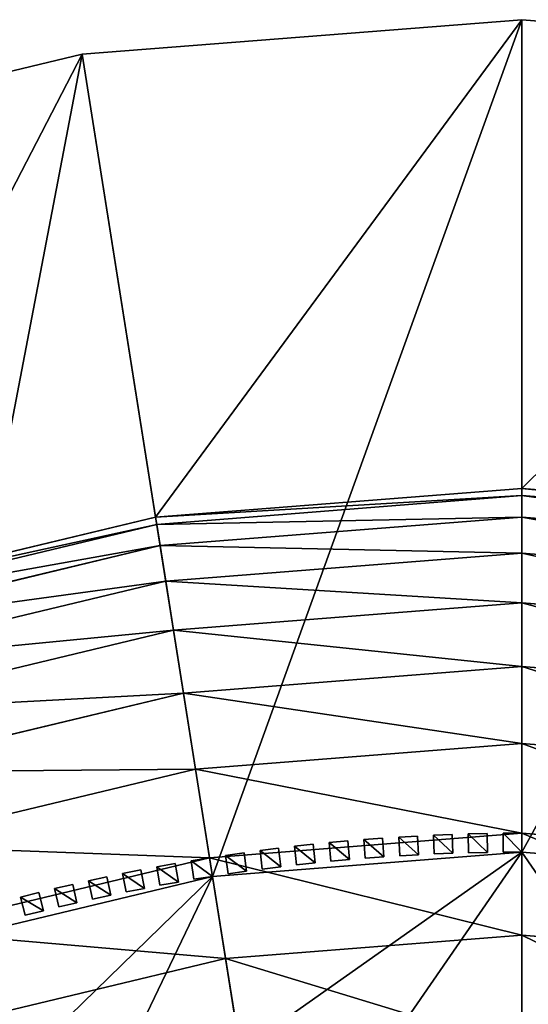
# Model space of a CAD drawing. Header units: centimetres. Extents: x -19.08 to -13.09, y -3.05 to 3.05.
# Tile 60 of 79: x -16.62 to -16.08, y 2 to 3.05. Entities that reach past the tile are written whole.
import ezdxf

# ---------------------------------------------------------------- set-up
doc = ezdxf.new("R2010")
doc.units = ezdxf.units.CM
doc.header["$LTSCALE"] = 2.54
doc.layers.get('0').update_dxf_attribs({"true_color": 0xff5454})
doc.layers.add('CHROM', color=7, linetype='Continuous', true_color=0x777799)

# ---------------------------------------------------------------- blocks, each defined once
blk = doc.blocks.new('Komponent#2')
at = {"color": 0}
for p, q in [((0.02, 0, 0.669), (0, 0, 0.669)), ((0, 0, 0.1), (0.02, 0, 0.1)), ((0, 0, 0.669), (0, 0, 0.1)), ((0.02, 0, 0.669), (0, 0, 0.669)), ((0, 0, 0.669), (0, -0.02, 0.669)), ((0, 0, 0.669), (0, 0, 0.1)), ((0, 0, 0.1), (0, -0.02, 0.1)), ((0, 0, 0.669), (0, -0.02, 0.669)), ((0, 0, 0.1), (0.02, 0, 0.1)), ((0, 0, 0.1), (0, -0.02, 0.1)), ((0.02, 0, 0.669), (0.02, 0, 0.1)), ((0.02, 0, 0.669), (0.02, -0.02, 0.669)), ((0.02, 0, 0.1), (0.02, -0.02, 0.1)), ((0.02, 0, 0.669), (0.02, 0, 0.1)), ((0.02, 0, 0.669), (0.02, -0.02, 0.669)), ((0.02, 0, 0.1), (0.02, -0.02, 0.1)), ((0.02, -0.02, 0.669), (0, -0.02, 0.669)), ((0, -0.02, 0.669), (0, -0.02, 0.1)), ((0, -0.02, 0.1), (0.02, -0.02, 0.1)), ((0.02, -0.02, 0.669), (0, -0.02, 0.669)), ((0, -0.02, 0.669), (0, -0.02, 0.1)), ((0, -0.02, 0.1), (0.02, -0.02, 0.1)), ((0.02, -0.02, 0.669), (0.02, -0.02, 0.1)), ((0.02, -0.02, 0.669), (0.02, -0.02, 0.1))]:
    blk.add_line(p, q, dxfattribs=at)
mesh = blk.add_polyface(dxfattribs=at)
corners = [(0, 0, 0.669), (0.02, 0, 0.1), (0, 0, 0.1), (0.02, 0, 0.669)]
mesh.append_faces([[corners[k] for k in face] for face in [(0, 1, 2), (1, 0, 3)]], dxfattribs={"vtx0": -1, "color": 0})
mesh = blk.add_polyface(dxfattribs=at)
corners = [(0, -0.02, 0.669), (0.02, 0, 0.669), (0, 0, 0.669), (0.02, -0.02, 0.669)]
mesh.append_faces([[corners[k] for k in face] for face in [(0, 1, 2), (1, 0, 3)]], dxfattribs={"vtx0": -1, "color": 0})
mesh = blk.add_polyface(dxfattribs=at)
corners = [(0, 0, 0.669), (0, -0.02, 0.1), (0, -0.02, 0.669), (0, 0, 0.1)]
mesh.append_faces([[corners[k] for k in face] for face in [(0, 1, 2), (1, 0, 3)]], dxfattribs={"vtx0": -1, "color": 0})
mesh = blk.add_polyface(dxfattribs=at)
corners = [(0.02, 0, 0.1), (0, -0.02, 0.1), (0, 0, 0.1), (0.02, -0.02, 0.1)]
mesh.append_faces([[corners[k] for k in face] for face in [(0, 1, 2), (1, 0, 3)]], dxfattribs={"vtx0": -1, "color": 0})
mesh = blk.add_polyface(dxfattribs=at)
corners = [(0.02, 0, 0.1), (0.02, -0.02, 0.669), (0.02, -0.02, 0.1), (0.02, 0, 0.669)]
mesh.append_faces([[corners[k] for k in face] for face in [(0, 1, 2), (1, 0, 3)]], dxfattribs={"vtx0": -1, "color": 0})
mesh = blk.add_polyface(dxfattribs=at)
corners = [(0.02, -0.02, 0.669), (0, -0.02, 0.1), (0.02, -0.02, 0.1), (0, -0.02, 0.669)]
mesh.append_faces([[corners[k] for k in face] for face in [(0, 1, 2), (1, 0, 3)]], dxfattribs={"vtx0": -1, "color": 0})
blk = doc.blocks.new('Grupuj#4')
at = {"color": 0}
for p, rotation in [((2.0904, 4.2548, -0.1), 270.9999999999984), ((2.1275, 4.2551, -0.1), 269.9999999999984), ((1.9421, 4.247, -0.1), 274.9999999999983), ((1.9791, 4.2499, -0.1), 273.9999999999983), ((2.0162, 4.2522, -0.1), 272.9999999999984), ((2.0533, 4.2538, -0.1), 271.9999999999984), ((1.8314, 4.2344, -0.1), 277.9999999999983), ((1.8683, 4.2392, -0.1), 276.9999999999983), ((1.9051, 4.2434, -0.1), 275.9999999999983), ((1.7581, 4.2228, -0.1), 279.9999999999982), ((1.7947, 4.2289, -0.1), 278.9999999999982), ((1.7216, 4.216, -0.1), 280.9999999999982), ((1.6852, 4.2086, -0.1), 281.9999999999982), ((1.6128, 4.1919, -0.1), 283.9999999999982), ((1.6489, 4.2006, -0.1), 282.9999999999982)]:
    blk.add_blockref('Komponent#2', p, dxfattribs=dict(at, rotation=rotation))
blk = doc.blocks.new('Grupuj#6')
at = {"color": 0}
for p, q in [((2.5269, 5.9541, 6.8878), (2.9955, 5.991, 6.8878)), ((2.5269, 5.9541, 6.8878), (2.9955, 5.991, 6.8878)), ((2.9955, 5.991, 6.8878), (2.9955, 5.103, 11.4473)), ((2.9955, 5.991, 6.8878), (3.4641, 5.9541, 6.8878)), ((2.9955, 5.991, 6.8878), (2.9955, 5.103, 11.4473)), ((2.9955, 5.991, 6.8878), (3.4641, 5.9541, 6.8878)), ((2.0698, 5.8444, 6.8878), (2.5269, 5.9541, 6.8878)), ((2.0698, 5.8444, 6.8878), (2.5269, 5.9541, 6.8878)), ((2.5269, 5.9541, 6.8878), (2.6658, 5.0771, 11.4473)), ((2.5269, 5.9541, 6.8878), (2.6658, 5.0771, 11.4473)), ((2.6051, 5.4602, 6.8878), (2.9955, 5.491, 6.8878)), ((2.6051, 5.4602, 2.4878), (2.9955, 5.491, 2.4878)), ((2.6051, 5.4602, 2.4878), (2.9955, 5.491, 2.4878)), ((2.6051, 5.4602, 6.8878), (2.9955, 5.491, 6.8878)), ((2.6063, 5.4526, 2.292), (2.9955, 5.4833, 2.292)), ((2.6063, 5.4526, 2.292), (2.9955, 5.4833, 2.292)), ((2.9955, 5.491, 2.4878), (2.9955, 5.491, 6.8878)), ((2.9955, 5.4833, 2.292), (2.9955, 5.491, 2.4878)), ((2.9955, 5.491, 6.8878), (3.3859, 5.4602, 6.8878)), ((2.9955, 5.4833, 2.292), (2.9955, 5.491, 2.4878)), ((2.9955, 5.491, 2.4878), (3.3859, 5.4602, 2.4878)), ((2.9955, 5.491, 2.4878), (2.9955, 5.491, 6.8878)), ((2.9955, 5.491, 6.8878), (3.3859, 5.4602, 6.8878)), ((2.9955, 5.491, 2.4878), (3.3859, 5.4602, 2.4878)), ((2.9955, 5.4602, 2.0974), (2.9955, 5.4833, 2.292)), ((2.9955, 5.4833, 2.292), (3.3847, 5.4526, 2.292)), ((2.9955, 5.4602, 2.0974), (2.9955, 5.4833, 2.292)), ((2.9955, 5.4833, 2.292), (3.3847, 5.4526, 2.292)), ((2.2243, 5.3688, 6.8878), (2.6051, 5.4602, 6.8878)), ((2.2243, 5.3688, 6.8878), (2.6051, 5.4602, 6.8878)), ((2.2243, 5.3688, 2.4878), (2.6051, 5.4602, 2.4878)), ((2.2243, 5.3688, 2.4878), (2.6051, 5.4602, 2.4878)), ((2.2267, 5.3615, 2.292), (2.6063, 5.4526, 2.292)), ((2.2267, 5.3615, 2.292), (2.6063, 5.4526, 2.292)), ((2.6051, 5.4602, 2.4878), (2.6051, 5.4602, 6.8878)), ((2.6063, 5.4526, 2.292), (2.6051, 5.4602, 2.4878)), ((2.6051, 5.4602, 2.4878), (2.6051, 5.4602, 6.8878)), ((2.6063, 5.4526, 2.292), (2.6051, 5.4602, 2.4878)), ((2.6099, 5.4299, 2.0974), (2.6063, 5.4526, 2.292)), ((2.6099, 5.4299, 2.0974), (2.6063, 5.4526, 2.292)), ((2.6099, 5.4299, 2.0974), (2.9955, 5.4602, 2.0974)), ((2.6099, 5.4299, 2.0974), (2.9955, 5.4602, 2.0974)), ((2.9955, 5.422, 1.9052), (2.9955, 5.4602, 2.0974)), ((2.9955, 5.422, 1.9052), (2.9955, 5.4602, 2.0974)), ((2.9955, 5.4602, 2.0974), (3.3811, 5.4299, 2.0974)), ((2.9955, 5.4602, 2.0974), (3.3811, 5.4299, 2.0974)), ((2.2338, 5.3396, 2.0974), (2.6099, 5.4299, 2.0974)), ((2.2338, 5.3396, 2.0974), (2.6099, 5.4299, 2.0974)), ((2.6159, 5.3921, 1.9052), (2.6099, 5.4299, 2.0974)), ((2.6159, 5.3921, 1.9052), (2.6099, 5.4299, 2.0974)), ((2.6159, 5.3921, 1.9052), (2.9955, 5.422, 1.9052)), ((2.6159, 5.3921, 1.9052), (2.9955, 5.422, 1.9052)), ((2.9955, 5.422, 1.9052), (3.3751, 5.3921, 1.9052)), ((2.9955, 5.3688, 1.7166), (2.9955, 5.422, 1.9052)), ((2.9955, 5.422, 1.9052), (3.3751, 5.3921, 1.9052)), ((2.9955, 5.3688, 1.7166), (2.9955, 5.422, 1.9052)), ((2.2456, 5.3032, 1.9052), (2.6159, 5.3921, 1.9052)), ((2.2456, 5.3032, 1.9052), (2.6159, 5.3921, 1.9052)), ((2.6242, 5.3396, 1.7166), (2.6159, 5.3921, 1.9052)), ((2.6242, 5.3396, 1.7166), (2.6159, 5.3921, 1.9052)), ((2.6242, 5.3396, 1.7166), (2.9955, 5.3688, 1.7166)), ((2.6242, 5.3396, 1.7166), (2.9955, 5.3688, 1.7166)), ((2.9955, 5.3688, 1.7166), (3.3668, 5.3396, 1.7166)), ((2.9955, 5.301, 1.5328), (2.9955, 5.3688, 1.7166)), ((2.9955, 5.3688, 1.7166), (3.3668, 5.3396, 1.7166)), ((2.9955, 5.301, 1.5328), (2.9955, 5.3688, 1.7166)), ((2.2621, 5.2527, 1.7166), (2.6242, 5.3396, 1.7166)), ((2.2621, 5.2527, 1.7166), (2.6242, 5.3396, 1.7166)), ((2.6348, 5.2726, 1.5328), (2.6242, 5.3396, 1.7166)), ((2.6348, 5.2726, 1.5328), (2.6242, 5.3396, 1.7166)), ((2.6348, 5.2726, 1.5328), (2.9955, 5.301, 1.5328)), ((2.6348, 5.2726, 1.5328), (2.9955, 5.301, 1.5328)), ((2.9955, 5.219, 1.3549), (2.9955, 5.301, 1.5328)), ((2.9955, 5.301, 1.5328), (3.3561, 5.2726, 1.5328)), ((2.9955, 5.301, 1.5328), (3.3561, 5.2726, 1.5328)), ((2.9955, 5.219, 1.3549), (2.9955, 5.301, 1.5328)), ((2.283, 5.1882, 1.5328), (2.6348, 5.2726, 1.5328)), ((2.283, 5.1882, 1.5328), (2.6348, 5.2726, 1.5328)), ((2.6476, 5.1916, 1.3549), (2.6348, 5.2726, 1.5328)), ((2.6476, 5.1916, 1.3549), (2.6348, 5.2726, 1.5328)), ((2.6476, 5.1916, 1.3549), (2.9955, 5.219, 1.3549)), ((2.6476, 5.1916, 1.3549), (2.9955, 5.219, 1.3549)), ((2.9955, 5.1232, 1.1839), (2.9955, 5.219, 1.3549)), ((2.9955, 5.219, 1.3549), (3.3433, 5.1916, 1.3549)), ((2.9955, 5.1232, 1.1839), (2.9955, 5.219, 1.3549)), ((2.9955, 5.219, 1.3549), (3.3433, 5.1916, 1.3549)), ((2.3084, 5.1101, 1.3549), (2.6476, 5.1916, 1.3549)), ((2.3084, 5.1101, 1.3549), (2.6476, 5.1916, 1.3549)), ((2.6626, 5.097, 1.1839), (2.6476, 5.1916, 1.3549)), ((2.6626, 5.097, 1.1839), (2.6476, 5.1916, 1.3549)), ((2.6626, 5.097, 1.1839), (2.9955, 5.1232, 1.1839)), ((2.6626, 5.097, 1.1839), (2.9955, 5.1232, 1.1839)), ((2.9955, 5.0144, 1.021), (2.9955, 5.1232, 1.1839)), ((2.9955, 5.0144, 1.021), (2.9955, 5.1232, 1.1839)), ((2.9955, 5.1232, 1.1839), (3.3283, 5.097, 1.1839)), ((2.9955, 5.1232, 1.1839), (3.3283, 5.097, 1.1839)), ((2.338, 5.0191, 1.1839), (2.6626, 5.097, 1.1839)), ((2.338, 5.0191, 1.1839), (2.6626, 5.097, 1.1839)), ((2.6797, 4.9895, 1.021), (2.6626, 5.097, 1.1839)), ((2.6797, 4.9895, 1.021), (2.6626, 5.097, 1.1839)), ((2.6658, 5.0771, 11.4473), (2.9955, 5.103, 11.4473)), ((2.6658, 5.0771, 12.2973), (2.9955, 5.103, 12.2973)), ((2.6658, 5.0771, 11.4973), (2.9955, 5.103, 11.4973)), ((2.6658, 5.0771, 11.4473), (2.9955, 5.103, 11.4473)), ((2.6658, 5.0771, 11.4973), (2.9955, 5.103, 11.4973)), ((2.6658, 5.0771, 12.2973), (2.9955, 5.103, 12.2973)), ((2.9955, 5.103, 12.2973), (2.9955, 4.9146, 12.5307)), ((2.9955, 5.103, 11.4973), (2.9955, 4.7307, 11.4973)), ((2.9955, 5.103, 11.4473), (2.9955, 4.7307, 11.4473)), ((2.9955, 5.103, 11.4473), (3.3252, 5.0771, 11.4473)), ((2.9955, 5.103, 11.4473), (2.9955, 4.7307, 11.4473)), ((2.9955, 5.103, 11.4973), (3.3252, 5.0771, 11.4973)), ((2.9955, 5.103, 11.4973), (2.9955, 4.7307, 11.4973)), ((2.9955, 5.103, 11.4973), (3.3252, 5.0771, 11.4973)), ((2.9955, 5.103, 11.4973), (2.9955, 5.103, 12.2973)), ((2.9955, 5.103, 12.2973), (3.3252, 5.0771, 12.2973)), ((2.9955, 5.103, 11.4973), (2.9955, 5.103, 12.2973)), ((2.9955, 5.103, 12.2973), (2.9955, 4.9146, 12.5307)), ((2.9955, 5.103, 12.2973), (3.3252, 5.0771, 12.2973)), ((2.9955, 5.103, 11.4473), (3.3252, 5.0771, 11.4473)), ((2.3442, 4.9999, 11.4973), (2.6658, 5.0771, 11.4973)), ((2.3442, 4.9999, 11.4473), (2.6658, 5.0771, 11.4473)), ((2.3442, 4.9999, 11.4973), (2.6658, 5.0771, 11.4973)), ((2.3442, 4.9999, 12.2973), (2.6658, 5.0771, 12.2973)), ((2.3442, 4.9999, 12.2973), (2.6658, 5.0771, 12.2973)), ((2.3442, 4.9999, 11.4473), (2.6658, 5.0771, 11.4473)), ((2.6658, 5.0771, 12.2973), (2.6953, 4.8909, 12.5307)), ((2.724, 4.7093, 11.4973), (2.6658, 5.0771, 11.4973)), ((2.724, 4.7093, 11.4473), (2.6658, 5.0771, 11.4473)), ((2.724, 4.7093, 11.4973), (2.6658, 5.0771, 11.4973)), ((2.724, 4.7093, 11.4473), (2.6658, 5.0771, 11.4473)), ((2.6658, 5.0771, 11.4973), (2.6658, 5.0771, 12.2973)), ((2.6658, 5.0771, 11.4973), (2.6658, 5.0771, 12.2973)), ((2.6658, 5.0771, 12.2973), (2.6953, 4.8909, 12.5307)), ((2.6797, 4.9895, 1.021), (2.9955, 5.0144, 1.021)), ((2.6797, 4.9895, 1.021), (2.9955, 5.0144, 1.021)), ((2.9955, 4.8931, 0.8671), (2.9955, 5.0144, 1.021)), ((2.9955, 4.8931, 0.8671), (2.9955, 5.0144, 1.021)), ((2.9955, 5.0144, 1.021), (3.3113, 4.9895, 1.021)), ((2.9955, 5.0144, 1.021), (3.3113, 4.9895, 1.021)), ((2.3716, 4.9156, 1.021), (2.6797, 4.9895, 1.021)), ((2.3716, 4.9156, 1.021), (2.6797, 4.9895, 1.021)), ((2.6986, 4.8697, 0.8671), (2.6797, 4.9895, 1.021)), ((2.6986, 4.8697, 0.8671), (2.6797, 4.9895, 1.021))]:
    blk.add_line(p, q, dxfattribs=at)
mesh = blk.add_polyface(dxfattribs=at)
corners = [(0.0369, 3.4641, 6.8878), (0.0369, 2.5269, 6.8878), (0, 2.9955, 6.8878), (0.1466, 3.9211, 6.8878), (0.1466, 2.0698, 6.8878), (0.3265, 4.3554, 6.8878), (0.3265, 1.6356, 6.8878), (0.5721, 4.7562, 6.8878), (0.5, 2.9955, 6.8878), (0.5307, 3.3859, 6.8878), (0.6221, 3.7666, 6.8878), (0.8774, 5.1136, 6.8878), (0.772, 4.1284, 6.8878), (0.9766, 4.4623, 6.8878), (1.2348, 5.4189, 6.8878), (1.2309, 4.7601, 6.8878), (1.5287, 5.0144, 6.8878), (1.6356, 5.6645, 6.8878), (1.8626, 5.219, 6.8878), (2.0698, 5.8444, 6.8878), (2.2243, 5.3688, 6.8878), (2.5269, 5.9541, 6.8878), (2.6051, 5.4602, 6.8878), (2.9955, 5.991, 6.8878), (2.9955, 5.491, 6.8878), (3.4641, 5.9541, 6.8878), (3.3859, 5.4602, 6.8878), (3.7666, 5.3688, 6.8878), (3.9211, 5.8444, 6.8878), (4.1284, 5.219, 6.8878), (4.3554, 5.6645, 6.8878), (4.4623, 5.0144, 6.8878), (4.7562, 5.4189, 6.8878), (4.7601, 4.7601, 6.8878), (5.1136, 5.1136, 6.8878), (5.0144, 4.4623, 6.8878), (5.219, 4.1284, 6.8878), (5.4189, 4.7562, 6.8878), (5.3688, 3.7666, 6.8878), (5.4602, 3.3859, 6.8878), (5.6645, 4.3554, 6.8878), (5.491, 2.9955, 6.8878), (5.6645, 1.6356, 6.8878), (5.8444, 2.0698, 6.8878), (5.8444, 3.9211, 6.8878), (5.9541, 2.5269, 6.8878), (5.9541, 3.4641, 6.8878), (5.991, 2.9955, 6.8878), (0.5721, 1.2348, 6.8878), (0.5307, 2.6051, 6.8878), (0.6221, 2.2243, 6.8878), (0.8774, 0.8774, 6.8878), (0.772, 1.8626, 6.8878), (0.9766, 1.5287, 6.8878), (1.2348, 0.5721, 6.8878), (1.2309, 1.2309, 6.8878), (1.5287, 0.9766, 6.8878), (1.6356, 0.3265, 6.8878), (1.8626, 0.772, 6.8878), (2.0698, 0.1466, 6.8878), (2.2243, 0.6221, 6.8878), (2.5269, 0.0369, 6.8878), (2.6051, 0.5307, 6.8878), (2.9955, 0, 6.8878), (2.9955, 0.5, 6.8878), (3.3859, 0.5307, 6.8878), (3.4641, 0.0369, 6.8878), (3.7666, 0.6221, 6.8878), (3.9211, 0.1466, 6.8878), (4.1284, 0.772, 6.8878), (4.3554, 0.3265, 6.8878), (4.4623, 0.9766, 6.8878), (4.7562, 0.5721, 6.8878), (4.7601, 1.2309, 6.8878), (5.1136, 0.8774, 6.8878), (5.0144, 1.5287, 6.8878), (5.219, 1.8626, 6.8878), (5.4189, 1.2348, 6.8878), (5.3688, 2.2243, 6.8878), (5.4602, 2.6051, 6.8878)]
mesh.append_faces([[corners[k] for k in face] for face in [(0, 1, 2), (45, 46, 47)]], dxfattribs={"vtx0": -1, "color": 0})
mesh.append_faces([[corners[k] for k in face] for face in [(1, 3, 4), (4, 5, 6), (8, 7, 9), (9, 7, 10), (10, 11, 12), (12, 11, 13), (13, 14, 15), (15, 14, 16), (16, 17, 18), (18, 19, 20), (20, 21, 22), (22, 23, 24), (24, 25, 26), (26, 25, 27), (27, 28, 29), (29, 30, 31), (31, 32, 33), (33, 34, 35), (35, 34, 36), (36, 37, 38), (38, 37, 39), (39, 40, 41), (42, 40, 43), (43, 44, 45), (48, 50, 51), (51, 53, 54), (54, 56, 57), (57, 58, 59), (59, 60, 61), (61, 62, 63), (63, 65, 66), (66, 67, 68), (68, 69, 70), (70, 71, 72), (72, 73, 74), (74, 76, 77), (77, 79, 42)]], dxfattribs={"vtx0": -1, "vtx1": -1, "color": 0})
mesh.append_faces([[corners[k] for k in face] for face in [(6, 7, 8), (41, 40, 42)]], dxfattribs={"vtx0": -1, "vtx1": -1, "vtx2": -1, "color": 0})
mesh.append_faces([[corners[k] for k in face] for face in [(1, 0, 3), (4, 3, 5), (6, 5, 7), (10, 7, 11), (13, 11, 14), (16, 14, 17), (18, 17, 19), (20, 19, 21), (22, 21, 23), (24, 23, 25), (27, 25, 28), (29, 28, 30), (31, 30, 32), (33, 32, 34), (36, 34, 37), (39, 37, 40), (43, 40, 44), (45, 44, 46), (8, 48, 6), (48, 8, 49), (48, 49, 50), (51, 50, 52), (51, 52, 53), (54, 53, 55), (54, 55, 56), (57, 56, 58), (59, 58, 60), (61, 60, 62), (63, 62, 64), (63, 64, 65), (66, 65, 67), (68, 67, 69), (70, 69, 71), (72, 71, 73), (74, 73, 75), (74, 75, 76), (77, 76, 78), (77, 78, 79), (42, 79, 41)]], dxfattribs={"vtx0": -1, "vtx2": -1, "color": 0})
mesh = blk.add_polyface(dxfattribs=at)
corners = [(2.6658, 5.0771, 11.4473), (2.9955, 5.991, 6.8878), (2.5269, 5.9541, 6.8878), (2.9955, 5.103, 11.4473)]
mesh.append_faces([[corners[k] for k in face] for face in [(0, 1, 2), (1, 0, 3)]], dxfattribs={"vtx0": -1, "color": 0})
mesh = blk.add_polyface(dxfattribs=at)
corners = [(2.9955, 5.103, 11.4473), (3.4641, 5.9541, 6.8878), (2.9955, 5.991, 6.8878), (3.3252, 5.0771, 11.4473)]
mesh.append_faces([[corners[k] for k in face] for face in [(0, 1, 2), (1, 0, 3)]], dxfattribs={"vtx0": -1, "color": 0})
mesh = blk.add_polyface(dxfattribs=at)
corners = [(2.3442, 4.9999, 11.4473), (2.5269, 5.9541, 6.8878), (2.0698, 5.8444, 6.8878), (2.6658, 5.0771, 11.4473)]
mesh.append_faces([[corners[k] for k in face] for face in [(0, 1, 2), (1, 0, 3)]], dxfattribs={"vtx0": -1, "color": 0})
mesh = blk.add_polyface(dxfattribs=at)
corners = [(2.6051, 5.4602, 6.8878), (2.9955, 5.491, 2.4878), (2.6051, 5.4602, 2.4878), (2.9955, 5.491, 6.8878)]
mesh.append_faces([[corners[k] for k in face] for face in [(0, 1, 2), (1, 0, 3)]], dxfattribs={"vtx0": -1, "color": 0})
mesh = blk.add_polyface(dxfattribs=at)
corners = [(2.6051, 5.4602, 2.4878), (2.9955, 5.4833, 2.292), (2.6063, 5.4526, 2.292), (2.9955, 5.491, 2.4878)]
mesh.append_faces([[corners[k] for k in face] for face in [(0, 1, 2), (1, 0, 3)]], dxfattribs={"vtx0": -1, "color": 0})
mesh = blk.add_polyface(dxfattribs=at)
corners = [(2.6063, 5.4526, 2.292), (2.9955, 5.4602, 2.0974), (2.6099, 5.4299, 2.0974), (2.9955, 5.4833, 2.292)]
mesh.append_faces([[corners[k] for k in face] for face in [(0, 1, 2), (1, 0, 3)]], dxfattribs={"vtx0": -1, "color": 0})
mesh = blk.add_polyface(dxfattribs=at)
corners = [(2.9955, 5.491, 2.4878), (3.3847, 5.4526, 2.292), (2.9955, 5.4833, 2.292), (3.3859, 5.4602, 2.4878)]
mesh.append_faces([[corners[k] for k in face] for face in [(0, 1, 2), (1, 0, 3)]], dxfattribs={"vtx0": -1, "color": 0})
mesh = blk.add_polyface(dxfattribs=at)
corners = [(2.9955, 5.491, 6.8878), (3.3859, 5.4602, 2.4878), (2.9955, 5.491, 2.4878), (3.3859, 5.4602, 6.8878)]
mesh.append_faces([[corners[k] for k in face] for face in [(0, 1, 2), (1, 0, 3)]], dxfattribs={"vtx0": -1, "color": 0})
mesh = blk.add_polyface(dxfattribs=at)
corners = [(2.9955, 5.4833, 2.292), (3.3811, 5.4299, 2.0974), (2.9955, 5.4602, 2.0974), (3.3847, 5.4526, 2.292)]
mesh.append_faces([[corners[k] for k in face] for face in [(0, 1, 2), (1, 0, 3)]], dxfattribs={"vtx0": -1, "color": 0})
mesh = blk.add_polyface(dxfattribs=at)
corners = [(2.2243, 5.3688, 6.8878), (2.6051, 5.4602, 2.4878), (2.2243, 5.3688, 2.4878), (2.6051, 5.4602, 6.8878)]
mesh.append_faces([[corners[k] for k in face] for face in [(0, 1, 2), (1, 0, 3)]], dxfattribs={"vtx0": -1, "color": 0})
mesh = blk.add_polyface(dxfattribs=at)
corners = [(2.2243, 5.3688, 2.4878), (2.6063, 5.4526, 2.292), (2.2267, 5.3615, 2.292), (2.6051, 5.4602, 2.4878)]
mesh.append_faces([[corners[k] for k in face] for face in [(0, 1, 2), (1, 0, 3)]], dxfattribs={"vtx0": -1, "color": 0})
mesh = blk.add_polyface(dxfattribs=at)
corners = [(2.2267, 5.3615, 2.292), (2.6099, 5.4299, 2.0974), (2.2338, 5.3396, 2.0974), (2.6063, 5.4526, 2.292)]
mesh.append_faces([[corners[k] for k in face] for face in [(0, 1, 2), (1, 0, 3)]], dxfattribs={"vtx0": -1, "color": 0})
mesh = blk.add_polyface(dxfattribs=at)
corners = [(2.6099, 5.4299, 2.0974), (2.9955, 5.422, 1.9052), (2.6159, 5.3921, 1.9052), (2.9955, 5.4602, 2.0974)]
mesh.append_faces([[corners[k] for k in face] for face in [(0, 1, 2), (1, 0, 3)]], dxfattribs={"vtx0": -1, "color": 0})
mesh = blk.add_polyface(dxfattribs=at)
corners = [(2.9955, 5.4602, 2.0974), (3.3751, 5.3921, 1.9052), (2.9955, 5.422, 1.9052), (3.3811, 5.4299, 2.0974)]
mesh.append_faces([[corners[k] for k in face] for face in [(0, 1, 2), (1, 0, 3)]], dxfattribs={"vtx0": -1, "color": 0})
mesh = blk.add_polyface(dxfattribs=at)
corners = [(2.2338, 5.3396, 2.0974), (2.6159, 5.3921, 1.9052), (2.2456, 5.3032, 1.9052), (2.6099, 5.4299, 2.0974)]
mesh.append_faces([[corners[k] for k in face] for face in [(0, 1, 2), (1, 0, 3)]], dxfattribs={"vtx0": -1, "color": 0})
mesh = blk.add_polyface(dxfattribs=at)
corners = [(2.6159, 5.3921, 1.9052), (2.9955, 5.3688, 1.7166), (2.6242, 5.3396, 1.7166), (2.9955, 5.422, 1.9052)]
mesh.append_faces([[corners[k] for k in face] for face in [(0, 1, 2), (1, 0, 3)]], dxfattribs={"vtx0": -1, "color": 0})
mesh = blk.add_polyface(dxfattribs=at)
corners = [(2.9955, 5.422, 1.9052), (3.3668, 5.3396, 1.7166), (2.9955, 5.3688, 1.7166), (3.3751, 5.3921, 1.9052)]
mesh.append_faces([[corners[k] for k in face] for face in [(0, 1, 2), (1, 0, 3)]], dxfattribs={"vtx0": -1, "color": 0})
mesh = blk.add_polyface(dxfattribs=at)
corners = [(2.2456, 5.3032, 1.9052), (2.6242, 5.3396, 1.7166), (2.2621, 5.2527, 1.7166), (2.6159, 5.3921, 1.9052)]
mesh.append_faces([[corners[k] for k in face] for face in [(0, 1, 2), (1, 0, 3)]], dxfattribs={"vtx0": -1, "color": 0})
mesh = blk.add_polyface(dxfattribs=at)
corners = [(2.6242, 5.3396, 1.7166), (2.9955, 5.301, 1.5328), (2.6348, 5.2726, 1.5328), (2.9955, 5.3688, 1.7166)]
mesh.append_faces([[corners[k] for k in face] for face in [(0, 1, 2), (1, 0, 3)]], dxfattribs={"vtx0": -1, "color": 0})
mesh = blk.add_polyface(dxfattribs=at)
corners = [(2.9955, 5.3688, 1.7166), (3.3561, 5.2726, 1.5328), (2.9955, 5.301, 1.5328), (3.3668, 5.3396, 1.7166)]
mesh.append_faces([[corners[k] for k in face] for face in [(0, 1, 2), (1, 0, 3)]], dxfattribs={"vtx0": -1, "color": 0})
mesh = blk.add_polyface(dxfattribs=at)
corners = [(2.2621, 5.2527, 1.7166), (2.6348, 5.2726, 1.5328), (2.283, 5.1882, 1.5328), (2.6242, 5.3396, 1.7166)]
mesh.append_faces([[corners[k] for k in face] for face in [(0, 1, 2), (1, 0, 3)]], dxfattribs={"vtx0": -1, "color": 0})
mesh = blk.add_polyface(dxfattribs=at)
corners = [(2.6348, 5.2726, 1.5328), (2.9955, 5.219, 1.3549), (2.6476, 5.1916, 1.3549), (2.9955, 5.301, 1.5328)]
mesh.append_faces([[corners[k] for k in face] for face in [(0, 1, 2), (1, 0, 3)]], dxfattribs={"vtx0": -1, "color": 0})
mesh = blk.add_polyface(dxfattribs=at)
corners = [(2.9955, 5.301, 1.5328), (3.3433, 5.1916, 1.3549), (2.9955, 5.219, 1.3549), (3.3561, 5.2726, 1.5328)]
mesh.append_faces([[corners[k] for k in face] for face in [(0, 1, 2), (1, 0, 3)]], dxfattribs={"vtx0": -1, "color": 0})
mesh = blk.add_polyface(dxfattribs=at)
corners = [(2.283, 5.1882, 1.5328), (2.6476, 5.1916, 1.3549), (2.3084, 5.1101, 1.3549), (2.6348, 5.2726, 1.5328)]
mesh.append_faces([[corners[k] for k in face] for face in [(0, 1, 2), (1, 0, 3)]], dxfattribs={"vtx0": -1, "color": 0})
mesh = blk.add_polyface(dxfattribs=at)
corners = [(2.6476, 5.1916, 1.3549), (2.9955, 5.1232, 1.1839), (2.6626, 5.097, 1.1839), (2.9955, 5.219, 1.3549)]
mesh.append_faces([[corners[k] for k in face] for face in [(0, 1, 2), (1, 0, 3)]], dxfattribs={"vtx0": -1, "color": 0})
mesh = blk.add_polyface(dxfattribs=at)
corners = [(2.9955, 5.219, 1.3549), (3.3283, 5.097, 1.1839), (2.9955, 5.1232, 1.1839), (3.3433, 5.1916, 1.3549)]
mesh.append_faces([[corners[k] for k in face] for face in [(0, 1, 2), (1, 0, 3)]], dxfattribs={"vtx0": -1, "color": 0})
mesh = blk.add_polyface(dxfattribs=at)
corners = [(2.3084, 5.1101, 1.3549), (2.6626, 5.097, 1.1839), (2.338, 5.0191, 1.1839), (2.6476, 5.1916, 1.3549)]
mesh.append_faces([[corners[k] for k in face] for face in [(0, 1, 2), (1, 0, 3)]], dxfattribs={"vtx0": -1, "color": 0})
mesh = blk.add_polyface(dxfattribs=at)
corners = [(2.6626, 5.097, 1.1839), (2.9955, 5.0144, 1.021), (2.6797, 4.9895, 1.021), (2.9955, 5.1232, 1.1839)]
mesh.append_faces([[corners[k] for k in face] for face in [(0, 1, 2), (1, 0, 3)]], dxfattribs={"vtx0": -1, "color": 0})
mesh = blk.add_polyface(dxfattribs=at)
corners = [(2.9955, 5.1232, 1.1839), (3.3113, 4.9895, 1.021), (2.9955, 5.0144, 1.021), (3.3283, 5.097, 1.1839)]
mesh.append_faces([[corners[k] for k in face] for face in [(0, 1, 2), (1, 0, 3)]], dxfattribs={"vtx0": -1, "color": 0})
mesh = blk.add_polyface(dxfattribs=at)
corners = [(2.338, 5.0191, 1.1839), (2.6797, 4.9895, 1.021), (2.3716, 4.9156, 1.021), (2.6626, 5.097, 1.1839)]
mesh.append_faces([[corners[k] for k in face] for face in [(0, 1, 2), (1, 0, 3)]], dxfattribs={"vtx0": -1, "color": 0})
mesh = blk.add_polyface(dxfattribs=at)
corners = [(2.6953, 4.8909, 12.5307), (2.9955, 5.103, 12.2973), (2.6658, 5.0771, 12.2973), (2.9955, 4.9146, 12.5307)]
mesh.append_faces([[corners[k] for k in face] for face in [(0, 1, 2), (1, 0, 3)]], dxfattribs={"vtx0": -1, "color": 0})
mesh = blk.add_polyface(dxfattribs=at)
corners = [(2.9955, 5.103, 11.4973), (2.724, 4.7093, 11.4973), (2.6658, 5.0771, 11.4973), (2.9955, 4.7307, 11.4973)]
mesh.append_faces([[corners[k] for k in face] for face in [(0, 1, 2), (1, 0, 3)]], dxfattribs={"vtx0": -1, "color": 0})
mesh = blk.add_polyface(dxfattribs=at)
corners = [(2.724, 4.7093, 11.4473), (2.9955, 5.103, 11.4473), (2.6658, 5.0771, 11.4473), (2.9955, 4.7307, 11.4473)]
mesh.append_faces([[corners[k] for k in face] for face in [(0, 1, 2), (1, 0, 3)]], dxfattribs={"vtx0": -1, "color": 0})
mesh = blk.add_polyface(dxfattribs=at)
corners = [(2.6658, 5.0771, 12.2973), (2.9955, 5.103, 11.4973), (2.6658, 5.0771, 11.4973), (2.9955, 5.103, 12.2973)]
mesh.append_faces([[corners[k] for k in face] for face in [(0, 1, 2), (1, 0, 3)]], dxfattribs={"vtx0": -1, "color": 0})
mesh = blk.add_polyface(dxfattribs=at)
corners = [(3.2669, 4.7093, 11.4473), (2.9955, 5.103, 11.4473), (2.9955, 4.7307, 11.4473), (3.3252, 5.0771, 11.4473)]
mesh.append_faces([[corners[k] for k in face] for face in [(0, 1, 2), (1, 0, 3)]], dxfattribs={"vtx0": -1, "color": 0})
mesh = blk.add_polyface(dxfattribs=at)
corners = [(3.3252, 5.0771, 11.4973), (2.9955, 4.7307, 11.4973), (2.9955, 5.103, 11.4973), (3.2669, 4.7093, 11.4973)]
mesh.append_faces([[corners[k] for k in face] for face in [(0, 1, 2), (1, 0, 3)]], dxfattribs={"vtx0": -1, "color": 0})
mesh = blk.add_polyface(dxfattribs=at)
corners = [(2.9955, 5.103, 12.2973), (3.3252, 5.0771, 11.4973), (2.9955, 5.103, 11.4973), (3.3252, 5.0771, 12.2973)]
mesh.append_faces([[corners[k] for k in face] for face in [(0, 1, 2), (1, 0, 3)]], dxfattribs={"vtx0": -1, "color": 0})
mesh = blk.add_polyface(dxfattribs=at)
corners = [(2.9955, 4.9146, 12.5307), (3.3252, 5.0771, 12.2973), (2.9955, 5.103, 12.2973), (3.2957, 4.8909, 12.5307)]
mesh.append_faces([[corners[k] for k in face] for face in [(0, 1, 2), (1, 0, 3)]], dxfattribs={"vtx0": -1, "color": 0})
mesh = blk.add_polyface(dxfattribs=at)
corners = [(2.6658, 5.0771, 11.4973), (2.4593, 4.6458, 11.4973), (2.3442, 4.9999, 11.4973), (2.724, 4.7093, 11.4973)]
mesh.append_faces([[corners[k] for k in face] for face in [(0, 1, 2), (1, 0, 3)]], dxfattribs={"vtx0": -1, "color": 0})
mesh = blk.add_polyface(dxfattribs=at)
corners = [(2.4593, 4.6458, 11.4473), (2.6658, 5.0771, 11.4473), (2.3442, 4.9999, 11.4473), (2.724, 4.7093, 11.4473)]
mesh.append_faces([[corners[k] for k in face] for face in [(0, 1, 2), (1, 0, 3)]], dxfattribs={"vtx0": -1, "color": 0})
mesh = blk.add_polyface(dxfattribs=at)
corners = [(2.3442, 4.9999, 12.2973), (2.6658, 5.0771, 11.4973), (2.3442, 4.9999, 11.4973), (2.6658, 5.0771, 12.2973)]
mesh.append_faces([[corners[k] for k in face] for face in [(0, 1, 2), (1, 0, 3)]], dxfattribs={"vtx0": -1, "color": 0})
mesh = blk.add_polyface(dxfattribs=at)
corners = [(2.4025, 4.8206, 12.5307), (2.6658, 5.0771, 12.2973), (2.3442, 4.9999, 12.2973), (2.6953, 4.8909, 12.5307)]
mesh.append_faces([[corners[k] for k in face] for face in [(0, 1, 2), (1, 0, 3)]], dxfattribs={"vtx0": -1, "color": 0})
mesh = blk.add_polyface(dxfattribs=at)
corners = [(2.6797, 4.9895, 1.021), (2.9955, 4.8931, 0.8671), (2.6986, 4.8697, 0.8671), (2.9955, 5.0144, 1.021)]
mesh.append_faces([[corners[k] for k in face] for face in [(0, 1, 2), (1, 0, 3)]], dxfattribs={"vtx0": -1, "color": 0})
mesh = blk.add_polyface(dxfattribs=at)
corners = [(2.9955, 5.0144, 1.021), (3.2923, 4.8697, 0.8671), (2.9955, 4.8931, 0.8671), (3.3113, 4.9895, 1.021)]
mesh.append_faces([[corners[k] for k in face] for face in [(0, 1, 2), (1, 0, 3)]], dxfattribs={"vtx0": -1, "color": 0})
mesh = blk.add_polyface(dxfattribs=at)
corners = [(2.3716, 4.9156, 1.021), (2.6986, 4.8697, 0.8671), (2.4091, 4.8002, 0.8671), (2.6797, 4.9895, 1.021)]
mesh.append_faces([[corners[k] for k in face] for face in [(0, 1, 2), (1, 0, 3)]], dxfattribs={"vtx0": -1, "color": 0})
blk = doc.blocks.new('Grupuj#2')
at = {"color": 0}
for name, p in [('Grupuj#6', (0, 0)), ('Grupuj#4', (0.8679, 0.8679, 11.6283))]:
    blk.add_blockref(name, p, dxfattribs=at)
blk = doc.blocks.new('Grupuj#1')
at = {"color": 253, "true_color": 0x999999}
blk.add_blockref('Grupuj#2', (0, 0), dxfattribs=at)

msp = doc.modelspace()

# ---------------------------------------------------------------- block references
at = {"layer": 'CHROM', "color": 0}
msp.add_blockref('Grupuj#1', (-19.0774, -2.9439, -10.9251), dxfattribs=at)

doc.saveas('drawing.dxf')
